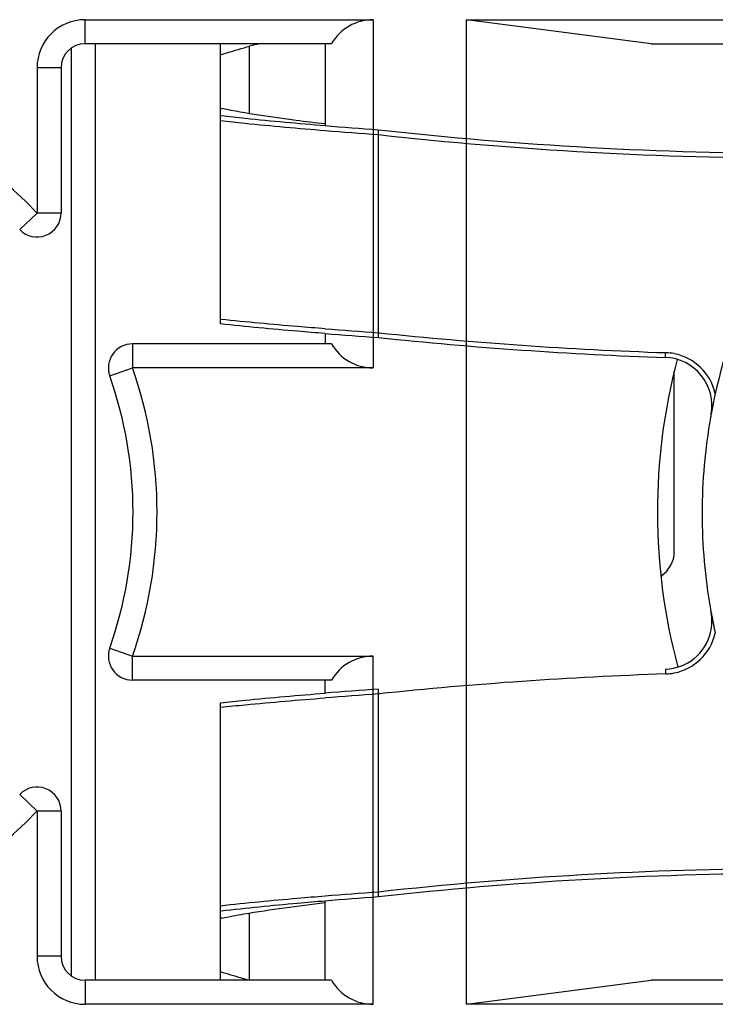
# Model space of a CAD drawing. Header units: millimetres. Extents: x 0 to 420, y 0 to 297.
# Tile 28 of 136: x 152.59 to 155.48, y 188.36 to 192.46. Entities that reach past the tile are written whole.
import ezdxf

# ---------------------------------------------------------------- set-up
doc = ezdxf.new("R2010")
doc.units = ezdxf.units.MM
doc.header["$LTSCALE"] = 23.1
doc.layers.get('0').update_dxf_attribs({"linetype": 'CONTINUOUS'})

msp = doc.modelspace()

# ---------------------------------------------------------------- linework, layer by layer
at = {"color": 7, "linetype": 'Continuous'}
for p, q in [((152.8597, 192.4556), (154.0597, 192.4556)), ((152.8597, 192.3556), (152.8597, 192.4556)), ((154.0597, 192.4556), (154.0597, 191.0056)), ((154.4487, 192.4556), (156.1099, 192.4556)), ((155.2179, 192.3556), (154.4487, 192.4556)), ((154.4487, 188.3557), (154.4487, 192.4556)), ((152.8038, 188.473), (152.8038, 192.3383)), ((153.8865, 192.3556), (152.8597, 192.3556)), ((152.9038, 188.4557), (152.9038, 192.3556)), ((153.4238, 191.1888), (153.4238, 192.3556)), ((153.5452, 192.0645), (153.5452, 192.3452)), ((153.8597, 192.3556), (153.8597, 192.0147)), ((155.2179, 192.3556), (156.1099, 192.3556)), ((152.7597, 192.2556), (152.6597, 192.2556)), ((152.6597, 192.2556), (152.6597, 191.6506)), ((152.7597, 192.2556), (152.7597, 191.6506)), ((153.4238, 192.0569), (153.4262, 192.0566)), ((153.4238, 192.0569), (153.4261, 192.0566)), ((154.0818, 191.1523), (154.0818, 191.977)), ((152.5875, 191.5815), (152.6597, 191.6506)), ((152.7597, 191.6506), (152.6597, 191.6506)), ((153.4258, 191.2076), (153.4238, 191.2078)), ((153.4257, 191.2076), (153.4238, 191.2078)), ((153.8597, 191.1488), (153.8597, 191.1056)), ((154.0843, 191.152), (154.0818, 191.1523)), ((154.0843, 191.152), (154.0818, 191.1523)), ((153.8865, 191.1056), (153.0567, 191.1056)), ((153.0567, 191.1056), (153.0567, 191.0056)), ((152.9625, 190.9723), (153.0567, 191.0056)), ((154.0597, 191.0056), (153.0567, 191.0056)), ((155.3138, 190.2404), (155.3138, 190.9917)), ((152.9625, 189.839), (153.0567, 189.8056)), ((153.0567, 189.8056), (154.0597, 189.8056)), ((153.0567, 189.7056), (153.0567, 189.8056)), ((154.0597, 188.3557), (154.0597, 189.8056)), ((153.8865, 189.7056), (153.0567, 189.7056)), ((153.8597, 189.6514), (153.8597, 189.7056)), ((154.0818, 189.648), (154.0843, 189.6482)), ((154.0818, 189.648), (154.0843, 189.6482)), ((154.0818, 188.8232), (154.0818, 189.648)), ((153.4238, 188.4557), (153.4238, 189.6114)), ((153.4238, 189.5925), (153.4257, 189.5927)), ((153.4238, 189.5925), (153.4258, 189.5927)), ((152.5875, 189.2298), (152.6597, 189.1606)), ((152.7597, 189.1606), (152.6597, 189.1606)), ((152.6597, 189.1606), (152.6597, 188.5557)), ((152.7597, 189.1606), (152.7597, 188.5557)), ((153.8597, 188.4557), (153.8597, 188.7855)), ((153.4261, 188.7436), (153.4238, 188.7433)), ((153.4262, 188.7436), (153.4238, 188.7433)), ((153.5452, 188.4551), (153.5452, 188.7358)), ((152.7597, 188.5557), (152.6597, 188.5557)), ((153.8865, 188.4557), (152.8597, 188.4557)), ((152.8597, 188.4557), (152.8597, 188.3557)), ((154.4487, 188.3557), (155.2179, 188.4557)), ((155.7728, 188.4557), (155.2179, 188.4557)), ((154.0597, 188.3557), (152.8597, 188.3557)), ((155.7728, 188.3557), (154.4487, 188.3557))]:
    msp.add_line(p, q, dxfattribs=at)
for centre, radius, start, end in [((152.8597, 192.2556), 0.2, 90, 180), ((152.8597, 192.2556), 0.1, 90, 180), ((156.4036, 181.2699), 11.4382, 104.26296, 104.47175), ((151.3597, 190.4056), 1.8, 43.7617, 316.2383), ((153.8432, 194.0622), 2.0193, 258.0139, 258.1715), ((156.1582, 219.69), 27.7706, 265.25219, 265.71201), ((156.201, 220.7528), 28.8537, 265.34554, 265.78797), ((155.8476, 207.9121), 16.0126, 263.66891, 269.9975), ((155.8475, 207.9121), 16.0326, 263.67684, 269.99718), ((157.7277, 190.4013), 2.2976, 139.9973, 169.6695), ((152.6597, 191.6506), 0.1, 223.7617, 360), ((156.2024, 221.4386), 30.3605, 265.57436, 265.99471), ((156.1596, 220.3507), 29.2923, 265.49666, 265.93246), ((155.8472, 207.9048), 16.8453, 263.99283, 268.06357), ((153.0567, 191.0056), 0.1, 90, 199.4712), ((155.8472, 207.9048), 16.8653, 263.99133, 268.06357), ((155.2707, 190.8524), 0.2169, 87.4824, 88.0641), ((155.2704, 190.8493), 0.22, 78.6207, 87.4612), ((155.2705, 190.8492), 0.22, 13.2059, 78.6495), ((157.7438, 190.4061), 2.5, 165.2848, 194.9824), ((155.2706, 190.8492), 0.2, 349.6505, 88.0642), ((151.3597, 190.4056), 1.8, 340.5288, 19.4712), ((151.3597, 190.4056), 1.7, 340.5288, 19.4712), ((157.7444, 190.3972), 2.3147, 169.6451, 169.9951), ((157.7323, 190.3991), 2.3025, 169.9885, 179.9744), ((157.7323, 190.4011), 2.3025, 180.0255, 189.9992), ((155.1938, 190.2404), 0.12, 303.564, 360), ((157.7444, 190.403), 2.3148, 189.9927, 190.3548), ((157.7446, 190.403), 2.315, 190.3548, 190.6142), ((157.7448, 190.4031), 2.3152, 190.6142, 192.531), ((155.2705, 189.9511), 0.2001, 271.9517, 346.4716), ((155.2705, 189.951), 0.22, 281.3504, 346.7941), ((153.0567, 189.8056), 0.1, 160.5288, 270), ((155.8472, 172.8955), 16.8453, 91.93643, 96.00717), ((155.2707, 189.9479), 0.2169, 271.9358, 272.5176), ((155.2704, 189.951), 0.22, 272.5388, 281.3792), ((156.1596, 160.4496), 29.2923, 94.06754, 94.50334), ((156.2024, 159.3616), 30.3605, 94.00529, 94.42564), ((152.6597, 189.1606), 0.1, 0, 136.2383), ((155.8475, 172.8895), 16.0312, 90.25163, 96.32352), ((155.8475, 172.8895), 16.0112, 90.25164, 96.33146), ((156.201, 160.0475), 28.8537, 94.21203, 94.65446), ((156.1582, 161.1102), 27.7706, 94.28799, 94.74781), ((153.8432, 186.738), 2.0193, 101.8285, 101.9861), ((152.8597, 188.5557), 0.2, 180, 270), ((152.8597, 188.5557), 0.1, 180, 270)]:
    msp.add_arc(centre, radius, start, end, dxfattribs=at)
for centre, start_param, end_param in [((154.0597, 192.2556), 0, 1.047198), ((154.0597, 191.2056), -4.18879, -3.141593), ((154.0597, 189.6056), 0, 1.047198), ((154.0597, 188.5557), -4.18879, -3.141593)]:
    msp.add_ellipse(centre, major_axis=(0, 0.2), ratio=1, start_param=start_param, end_param=end_param, dxfattribs=at)
for points, knots in [([(153.4238, 192.3094), (153.4333, 192.3124), (153.4735, 192.3249), (153.5141, 192.3365), (153.5452, 192.3452)], [0, 0, 0, 0, 0.234249, 1, 1, 1, 1]), ([(153.8594, 192.0213), (153.819, 192.026), (153.6752, 192.0437), (153.5314, 192.0645), (153.4293, 192.0859)], [0, 0, 0, 0, 0.280049, 1, 1, 1, 1]), ([(153.4261, 192.0566), (153.4598, 192.0527), (153.6041, 192.037), (153.7487, 192.024), (153.8596, 192.0147)], [0, 0, 0, 0, 0.233335, 1, 1, 1, 1]), ([(153.4238, 192.0354), (153.4578, 192.0316), (153.6028, 192.0162), (153.7482, 192.0034), (153.8596, 191.9943)], [0, 0, 0, 0, 0.233834, 1, 1, 1, 1]), ([(154.0818, 191.977), (154.0818, 191.9796), (154.0819, 191.9842), (154.0814, 191.9909), (154.0824, 191.994), (154.0813, 191.9972), (154.0818, 191.9972)], [0, 0, 0, 0, 0.380855, 0.705415, 0.922744, 1, 1, 1, 1]), ([(153.8596, 191.1488), (153.8212, 191.1518), (153.6758, 191.1637), (153.5305, 191.1771), (153.4238, 191.1888)], [0, 0, 0, 0, 0.264264, 1, 1, 1, 1]), ([(153.8596, 191.1686), (153.8214, 191.1716), (153.6767, 191.1832), (153.532, 191.1962), (153.4257, 191.2076)], [0, 0, 0, 0, 0.2636, 1, 1, 1, 1]), ([(154.0818, 191.1322), (154.0813, 191.1322), (154.0825, 191.1353), (154.0814, 191.1384), (154.0819, 191.1451), (154.0818, 191.1497), (154.0818, 191.1523)], [0, 0, 0, 0, 0.077215, 0.294495, 0.619058, 1, 1, 1, 1]), ([(155.2773, 191.0491), (155.2768, 191.0491), (155.2781, 191.0523), (155.2771, 191.0553), (155.2779, 191.062), (155.2779, 191.0666), (155.278, 191.0691)], [0, 0, 0, 0, 0.077225, 0.292871, 0.617462, 1, 1, 1, 1]), ([(155.2773, 189.7511), (155.2768, 189.7511), (155.2781, 189.7479), (155.2771, 189.7449), (155.2779, 189.7382), (155.2779, 189.7337), (155.278, 189.7311)], [0, 0, 0, 0, 0.077225, 0.292871, 0.617462, 1, 1, 1, 1]), ([(154.0818, 189.648), (154.0818, 189.6505), (154.0819, 189.6551), (154.0814, 189.6618), (154.0825, 189.6649), (154.0813, 189.6681), (154.0818, 189.6681)], [0, 0, 0, 0, 0.380942, 0.705505, 0.922785, 1, 1, 1, 1]), ([(153.4238, 189.6114), (153.4577, 189.6152), (153.6027, 189.6302), (153.7481, 189.6426), (153.8596, 189.6514)], [0, 0, 0, 0, 0.233154, 1, 1, 1, 1]), ([(153.4257, 189.5927), (153.4595, 189.5963), (153.604, 189.6108), (153.7487, 189.623), (153.8596, 189.6316)], [0, 0, 0, 0, 0.233943, 1, 1, 1, 1]), ([(153.8596, 188.806), (153.8213, 188.8028), (153.6759, 188.7906), (153.5306, 188.7768), (153.4238, 188.7648)], [0, 0, 0, 0, 0.263687, 1, 1, 1, 1]), ([(154.0818, 188.8031), (154.0813, 188.8031), (154.0824, 188.8063), (154.0814, 188.8093), (154.0819, 188.8161), (154.0818, 188.8206), (154.0818, 188.8232)], [0, 0, 0, 0, 0.077256, 0.294585, 0.619145, 1, 1, 1, 1]), ([(153.8596, 188.7855), (153.8214, 188.7823), (153.6768, 188.7699), (153.5322, 188.7558), (153.4261, 188.7436)], [0, 0, 0, 0, 0.264122, 1, 1, 1, 1]), ([(153.4293, 188.7144), (153.4598, 188.7208), (153.6024, 188.7473), (153.7463, 188.7658), (153.8594, 188.779)], [0, 0, 0, 0, 0.214927, 1, 1, 1, 1]), ([(153.543, 188.4557), (153.5325, 188.4586), (153.4926, 188.4698), (153.4529, 188.4816), (153.4238, 188.4908)], [0, 0, 0, 0, 0.264988, 1, 1, 1, 1])]:
    msp.add_open_spline(points, degree=3, knots=knots, dxfattribs=at)
msp.add_open_spline([(155.465, 189.9043), (155.4715, 189.9311), (155.4723, 189.9598), (155.4673, 189.9869)], degree=3, dxfattribs=at)

doc.saveas('drawing.dxf')
